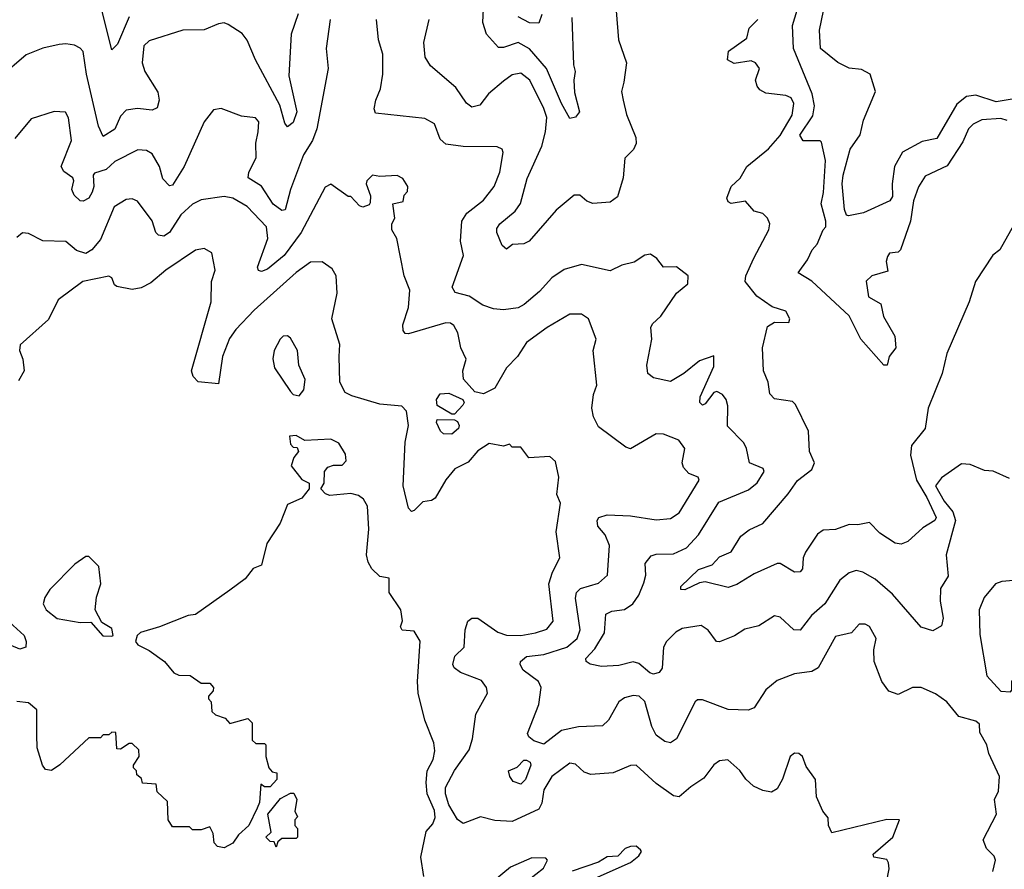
# Model space of a CAD drawing. Extents: x 2210602 to 2357277, y 510288 to 673808.
# Tile 220 of 256: x 2298605 to 2302023, y 559203 to 562155. Entities that reach past the tile are written whole.
import ezdxf

# ---------------------------------------------------------------- set-up
doc = ezdxf.new("R2010")
doc.units = 0

msp = doc.modelspace()

# ---------------------------------------------------------------- linework, layer by layer
at = {"layer": '0CON05XD'}
for points in [[(2302033.3, 561805), (2302010.9, 561810.9), (2301945, 561806.4), (2301915, 561791.4), (2301898.6, 561775), (2301879.3, 561730.7), (2301825, 561647.1), (2301748.6, 561611.4), (2301725.7, 561574.3), (2301708.1, 561525), (2301698, 561455), (2301662.5, 561355), (2301655, 561347.5), (2301625, 561343.8), (2301617.6, 561332.4), (2301613.6, 561315), (2301619.1, 561280.9), (2301563.3, 561265), (2301544.1, 561245.9), (2301551.7, 561191.7), (2301595, 561167.5), (2301603.8, 561123.8), (2301643.5, 561055), (2301647.1, 561015), (2301624, 560985), (2301616.7, 560955), (2301605, 560954.4), (2301525.5, 561045), (2301485, 561126.2), (2301355, 561246.7), (2301307.5, 561275), (2301340, 561320), (2301356, 561355), (2301374.2, 561375), (2301394, 561425), (2301403.3, 561435), (2301404, 561455), (2301387.1, 561515), (2301395.5, 561554.5), (2301403.1, 561665), (2301389.2, 561729.2), (2301383.8, 561733.8), (2301325, 561733.3), (2301314, 561754), (2301358.7, 561821.3), (2301364.1, 561855), (2301356.7, 561896.7), (2301291.1, 562055), (2301287.7, 562135), (2301312.3, 562215)], [(2298985, 562164.2), (2298945, 562070), (2298925, 562050), (2298885, 562206.7)], [(2300675.8, 562185), (2300684.2, 562085), (2300711.4, 562005), (2300702.2, 561937.8), (2300694.3, 561905), (2300700, 561875), (2300712.2, 561825), (2300744.2, 561745), (2300745.8, 561725), (2300736.1, 561703.9), (2300706.1, 561673.9), (2300700, 561605), (2300680.5, 561539.5), (2300655, 561521.2), (2300595, 561516.7), (2300573.9, 561523.9), (2300550, 561545), (2300530, 561545), (2300467.3, 561492.7), (2300373.3, 561385), (2300355, 561376.2), (2300316, 561374), (2300295, 561357.5), (2300280.5, 561370.5), (2300261.1, 561415), (2300261.1, 561428.9), (2300271.4, 561445), (2300325, 561490), (2300343.9, 561516.1), (2300366.5, 561603.5), (2300417.5, 561715), (2300430.8, 561765), (2300434.6, 561815), (2300425, 561846), (2300375.6, 561945), (2300345, 561968.6), (2300315, 561962.9), (2300285, 561941.4), (2300232.8, 561897.2), (2300202.1, 561857.9), (2300175, 561851.4), (2300156.2, 561865), (2300119.3, 561919.3), (2300031.2, 561995), (2300012.5, 562025), (2300008.6, 562075), (2300026.9, 562155)], [(2300522.1, 562162.1), (2300528.1, 561998.1), (2300533.8, 561975), (2300528.8, 561945), (2300531.3, 561901.3), (2300548, 561835), (2300535, 561816.2), (2300515, 561811.2), (2300486, 561864), (2300433.4, 561985), (2300375, 562054), (2300335, 562075.5), (2300285, 562057.8), (2300267.6, 562057.6), (2300225.6, 562105), (2300212.9, 562145), (2300215, 562192.5)], [(2302135, 561892.3), (2301995, 561869.4), (2301925, 561892.9), (2301891.9, 561888.1), (2301858.5, 561861.5), (2301788.6, 561741.4), (2301738.3, 561731.7), (2301670, 561695), (2301641.8, 561645), (2301633.6, 561585), (2301635, 561540), (2301626, 561525), (2301535, 561483.2), (2301482.8, 561472.8), (2301475, 561475.8), (2301468.9, 561495), (2301460.9, 561585), (2301464.1, 561615), (2301488.4, 561705), (2301523.1, 561755), (2301534.6, 561805.4), (2301575.8, 561905.8), (2301557.5, 561965), (2301528, 561982), (2301485, 561986.7), (2301445, 562005.5), (2301385.5, 562055), (2301381.3, 562118.7), (2301395.5, 562185)], [(2299682.5, 562155), (2299668.8, 562055), (2299675.8, 561985), (2299636.4, 561775), (2299621.5, 561735), (2299590, 561685), (2299545.3, 561564.7), (2299526.2, 561493.8), (2299515, 561492), (2299485, 561513.5), (2299445, 561575.8), (2299398, 561605), (2299400.6, 561625), (2299425.5, 561675), (2299424.5, 561725.5), (2299433.1, 561765), (2299435, 561800), (2299423.6, 561813.6), (2299375, 561820), (2299305, 561846.7), (2299278.3, 561841.7), (2299245, 561800), (2299175.6, 561645), (2299135, 561580), (2299125, 561577.5), (2299101.7, 561601.7), (2299090, 561645), (2299065, 561688.8), (2299045, 561700), (2299015, 561702.5), (2298935, 561662.2), (2298905, 561634.4), (2298865, 561622), (2298860, 561615), (2298862.7, 561575), (2298857.1, 561555), (2298845, 561534.4), (2298825, 561524.4), (2298815, 561525.7), (2298794.3, 561545), (2298786, 561565), (2298793.3, 561595), (2298790, 561605), (2298757.8, 561627.8), (2298749.2, 561645), (2298784.4, 561735), (2298774.1, 561814.1), (2298763.8, 561833.8), (2298725, 561836.2), (2298645, 561810), (2298587.7, 561742.3)], [(2299572.2, 562175), (2299547.1, 562105), (2299539.2, 561959.2)], [(2302040.9, 560560.9), (2301985, 560586.7), (2301955, 560588.8), (2301905, 560608.8), (2301875, 560611.2), (2301805, 560563.3), (2301784.3, 560535.7), (2301815, 560482.2), (2301845.2, 560445.2), (2301853.7, 560415), (2301821.4, 560295), (2301828.7, 560221.3), (2301801.8, 560178.2), (2301801.1, 560135), (2301810.9, 560075), (2301805, 560048.8), (2301775, 560031.9), (2301735, 560044.4), (2301635, 560158.8), (2301575, 560210.8), (2301532.5, 560235), (2301509.3, 560240.7), (2301485, 560233.3), (2301452.3, 560207.7), (2301400.8, 560125), (2301354.2, 560085), (2301315, 560034), (2301292.5, 560035), (2301245, 560078.8), (2301225, 560083.8), (2301171.2, 560048.8), (2301122.7, 560037.3), (2301086.4, 560013.6), (2301035, 559993.3), (2301024.1, 559994.1), (2300995, 560033.3), (2300970.5, 560050.5), (2300905, 560040), (2300882.6, 560027.4), (2300850, 559995), (2300840.6, 559975), (2300835, 559901.2), (2300825, 559887.1), (2300805, 559881.1), (2300792.5, 559885), (2300755, 559918), (2300735, 559924), (2300685, 559911.2), (2300625, 559908), (2300585, 559916), (2300571.2, 559925), (2300570.8, 559935), (2300601.2, 559968.8), (2300635.6, 560025), (2300640.5, 560089.5), (2300660.6, 560099.4), (2300704.4, 560105.6), (2300734, 560125), (2300754.3, 560155), (2300771.4, 560198.6), (2300779.2, 560225), (2300776.2, 560265), (2300797.5, 560292.5), (2300815, 560298.1), (2300875, 560299.5), (2300919.8, 560320.2), (2300961.1, 560365), (2301031.8, 560478.2), (2301135, 560521.9), (2301165, 560545.8), (2301189.2, 560585), (2301185.8, 560595.8), (2301138.8, 560615), (2301128.8, 560665), (2301118.8, 560685), (2301062.3, 560742.3), (2301063.6, 560813.6), (2301058, 560835), (2301045, 560852.5), (2301025, 560863.3), (2301015, 560860), (2300985, 560820), (2300975, 560816), (2300966, 560825), (2300967.8, 560845), (2301015, 560950), (2301015, 560986.7), (2300965, 560969.2), (2300910.8, 560925), (2300865, 560897.5), (2300805, 560910), (2300785.8, 560925.8), (2300782.5, 560955), (2300799.2, 561045), (2300796, 561085), (2300802.1, 561097.9), (2300831.2, 561125), (2300885.8, 561204.2), (2300925, 561237.5), (2300925.8, 561265), (2300885.8, 561295.8), (2300840, 561295), (2300817.5, 561325), (2300795, 561340), (2300775, 561336.7), (2300737.9, 561312.1), (2300695, 561301.4), (2300655, 561281.9), (2300555, 561304.2), (2300495, 561287.1), (2300452.6, 561257.4), (2300409.7, 561210.3), (2300356.2, 561165), (2300335, 561153.5), (2300285, 561146.8), (2300250.4, 561150.4), (2300212.4, 561162.4), (2300165, 561194.2), (2300117.1, 561207.1), (2300106, 561225), (2300145.7, 561335), (2300135.7, 561385), (2300140, 561455), (2300157.4, 561482.6), (2300215, 561527.5), (2300252, 561575), (2300272, 561625), (2300283, 561693), (2300280, 561705), (2300263, 561713), (2300145, 561714.3), (2300085, 561722), (2300065, 561740), (2300045, 561793.3), (2300011.7, 561811.7), (2299840, 561830), (2299836, 561845), (2299841.4, 561875), (2299857.1, 561915), (2299865.7, 561965), (2299865.8, 562035), (2299851.2, 562085), (2299843.8, 562155)], [(2300417.2, 562172.8), (2300407.1, 562142.9), (2300375, 562143.5), (2300335, 562164.4)], [(2302055, 561440), (2302007.5, 561355), (2301983.6, 561336.4), (2301923.3, 561245), (2301901.2, 561175), (2301823.8, 560995), (2301808, 560925), (2301758.8, 560805), (2301748, 560735), (2301700.6, 560675), (2301697.7, 560642.3), (2301718.3, 560555), (2301754.7, 560495), (2301787.1, 560425), (2301782, 560415), (2301740.2, 560389.8), (2301687.9, 560342.1), (2301665, 560333.1), (2301645, 560335.5), (2301591.1, 560371.1), (2301555, 560408), (2301515, 560400), (2301485, 560401.2), (2301436.8, 560383.2), (2301395, 560380.8), (2301375, 560367.1), (2301333.5, 560305), (2301325.6, 560285), (2301322.9, 560247.1), (2301315, 560236.2), (2301295, 560235.6), (2301245, 560265.7), (2301235, 560265.7), (2301155, 560230), (2301095, 560192.5), (2301065, 560182.5), (2300985, 560201.2), (2300965, 560198.8), (2300913.8, 560173.8), (2300900, 560175), (2300900, 560185), (2300962, 560245), (2301009.2, 560260.8), (2301035, 560288), (2301074.5, 560305.5), (2301109.1, 560360.9), (2301137.6, 560382.4), (2301185.5, 560404.5), (2301272.7, 560507.3), (2301305, 560554), (2301355, 560592), (2301364.2, 560615), (2301347.5, 560655), (2301343.1, 560725), (2301298.3, 560818.3), (2301288, 560828), (2301225, 560838), (2301208.8, 560855), (2301203.3, 560895), (2301187.5, 560935), (2301183.3, 561015), (2301200.7, 561089.3), (2301225, 561103.3), (2301275, 561102.5), (2301278.8, 561115), (2301265, 561142), (2301217.5, 561157.5), (2301164.1, 561194.1), (2301123.1, 561245), (2301125.6, 561265), (2301153.7, 561326.3), (2301206.2, 561425), (2301208.8, 561445), (2301201.2, 561465), (2301185, 561481.2), (2301155, 561490), (2301125, 561523.8), (2301075, 561516.7), (2301065, 561522.5), (2301060, 561535), (2301075.6, 561575), (2301106.2, 561603.8), (2301129.2, 561645), (2301205, 561705.5), (2301245, 561752.2), (2301287, 561823), (2301293, 561863), (2301283, 561883), (2301265, 561891.2), (2301195, 561900), (2301175, 561910.8), (2301165, 561924), (2301159.1, 561945), (2301172.9, 561985), (2301160, 562005), (2301145, 562011.4), (2301085, 562002.5), (2301062, 562015), (2301066.2, 562045), (2301129.3, 562090.7), (2301137.5, 562125), (2301167.5, 562155)], [(2299539.2, 561959.2), (2299567.7, 561835), (2299555, 561798), (2299535, 561782), (2299525.7, 561795.7), (2299507.9, 561857.9), (2299423.5, 562015), (2299395, 562083.3), (2299376.8, 562106.8), (2299328.3, 562138.3), (2299315, 562143.3), (2299295, 562140), (2299245, 562120), (2299171.7, 562118.3), (2299055, 562081.4), (2299035.6, 562064.4), (2299030.6, 562005), (2299040, 561975), (2299085, 561902.5), (2299089.2, 561875), (2299082, 561848), (2299065, 561840), (2299013.6, 561846.4), (2298975, 561840.8), (2298955, 561820), (2298935, 561774.2), (2298895, 561748.8), (2298878.9, 561785), (2298837.3, 561965), (2298825, 562043.8), (2298815, 562056.2), (2298795, 562066.2), (2298765, 562071.2), (2298742, 562068), (2298685, 562056), (2298627.3, 562032.7), (2298535, 561954.2)], [(2301155, 559763.8), (2301133.9, 559756.1), (2301065, 559758.6), (2300975, 559792), (2300958.3, 559791.7), (2300950, 559785), (2300885, 559656.7), (2300865, 559642.5), (2300845, 559647.5), (2300815, 559669.2), (2300799.1, 559699.1), (2300775, 559786), (2300756.2, 559805), (2300735, 559807.3), (2300705, 559798.5), (2300685, 559784.4), (2300648.7, 559721.3), (2300628.6, 559701.4), (2300545, 559697.9), (2300485.5, 559685.5), (2300425, 559638.1), (2300389.6, 559649.6), (2300372.7, 559662.7), (2300367.8, 559675), (2300407.3, 559775), (2300415.6, 559835), (2300406, 559856), (2300352.9, 559895), (2300342.5, 559915), (2300344.2, 559925), (2300365, 559942.5), (2300425, 559949.3), (2300505, 559974.7), (2300540, 560005), (2300550.8, 560035), (2300534.6, 560145), (2300538.1, 560165), (2300551.8, 560178.2), (2300615, 560197.1), (2300645.7, 560225), (2300652.1, 560327.9), (2300638.1, 560365), (2300612.5, 560395), (2300609.7, 560415), (2300615.5, 560425), (2300645, 560434.7), (2300725, 560430.8), (2300815, 560417.5), (2300865, 560422), (2300895, 560442), (2300963.8, 560555), (2300960, 560565), (2300928.2, 560578.2), (2300909.1, 560599.1), (2300904.5, 560615.5), (2300913.8, 560665), (2300893.6, 560693.6), (2300840, 560715), (2300815, 560716.2), (2300725, 560663.8), (2300709.5, 560669.5), (2300615, 560740), (2300597.5, 560775), (2300590.8, 560805), (2300597.3, 560852.7), (2300608.8, 560885), (2300595.8, 561005), (2300606.2, 561045), (2300580, 561115), (2300555, 561131.2), (2300515, 561132), (2300436.7, 561085), (2300365, 561033.8), (2300332.9, 560985), (2300294.7, 560945.3), (2300255, 560874.4), (2300215, 560854.5), (2300185, 560861.5), (2300145.7, 560905.7), (2300143.3, 560935), (2300154.5, 560975), (2300136.4, 561015), (2300126.6, 561066.6), (2300112.7, 561092.7), (2300100.8, 561100.8), (2300085, 561101.4), (2299955, 561062.9), (2299943.3, 561065), (2299936, 561075), (2299935.7, 561095), (2299954.4, 561155), (2299959.4, 561215), (2299939.4, 561265), (2299913.8, 561395), (2299896.7, 561425), (2299897.5, 561445), (2299907.5, 561465), (2299900, 561515), (2299936.4, 561523.6), (2299940, 561545), (2299951.7, 561558.3), (2299952.5, 561575), (2299935, 561602.5), (2299915, 561613.3), (2299855, 561610), (2299830, 561615), (2299810, 561595), (2299807.5, 561585), (2299823, 561543), (2299821.7, 561518.3), (2299818.3, 561511.7), (2299796.4, 561503.6), (2299785, 561507.5), (2299755, 561540), (2299745, 561540), (2299685, 561583.3), (2299665, 561572.5), (2299645, 561533.3), (2299582.4, 561415), (2299523.3, 561335), (2299465, 561288.2), (2299445, 561279.4), (2299433.6, 561283.6), (2299431.1, 561295), (2299466.5, 561395), (2299461.9, 561435), (2299395, 561505.7), (2299345, 561534.2), (2299315, 561540), (2299235, 561529.2), (2299205, 561514.2), (2299165, 561476.9), (2299125, 561415.6), (2299105, 561402.5), (2299086.4, 561406.4), (2299078.1, 561415), (2299065, 561456), (2299014.3, 561524.3), (2298995, 561532.5), (2298975, 561530), (2298932.5, 561505), (2298885, 561390.8), (2298855.3, 561354.7), (2298835, 561342.9), (2298802.6, 561352.6), (2298765, 561384.2), (2298685, 561386), (2298635, 561412), (2298615, 561413.8), (2298595, 561397.5)], [(2301606.2, 559115), (2301623.3, 559205), (2301621.2, 559225), (2301615, 559236.7), (2301570, 559245), (2301567.5, 559255), (2301636.2, 559315), (2301660, 559375), (2301615, 559376.2), (2301425, 559330), (2301413.3, 559355), (2301411.7, 559381.7), (2301393.3, 559405), (2301370.8, 559455), (2301367.5, 559515), (2301335, 559560), (2301322.5, 559595), (2301310, 559605), (2301295, 559606.7), (2301280, 559595), (2301253.6, 559516.4), (2301235, 559482.5), (2301215, 559471.2), (2301185, 559476.2), (2301152.1, 559492.1), (2301125.7, 559515.7), (2301105, 559546.7), (2301063, 559583), (2301035, 559580), (2301015, 559566.2), (2300980.4, 559519.6), (2300935, 559490), (2300895, 559454.2), (2300875, 559458.6), (2300815, 559501.5), (2300745, 559564.2), (2300725, 559563.3), (2300665, 559538.1), (2300587.5, 559532.5), (2300565, 559540.8), (2300535, 559568), (2300515, 559572), (2300452.2, 559525), (2300425, 559478.8), (2300417.6, 559432.4), (2300407.7, 559412.3), (2300315, 559369.4), (2300255, 559372.5), (2300204.5, 559385.5), (2300145, 559362), (2300125, 559375.6), (2300095, 559427.1), (2300082.8, 559465), (2300083.2, 559486.8), (2300114.1, 559545.9), (2300165, 559618.6), (2300176.7, 559656.7), (2300188.2, 559741.8), (2300229.2, 559815), (2300225.7, 559835), (2300208.8, 559858.8), (2300135, 559886.9), (2300113.1, 559903.1), (2300108.2, 559915), (2300116, 559944), (2300148.1, 559975), (2300151.4, 560035), (2300160.8, 560065), (2300175, 560075.6), (2300195, 560075.6), (2300265, 560026.5), (2300295, 560016.5), (2300345, 560015.6), (2300395.4, 560024.6), (2300435, 560037.5), (2300457.1, 560065), (2300441.9, 560195), (2300454.5, 560235.5), (2300480, 560285), (2300468, 560375), (2300482.5, 560475), (2300470, 560505), (2300476.7, 560565), (2300465, 560620), (2300445, 560637.5), (2300373, 560633), (2300345, 560670), (2300315, 560670), (2300305, 560680), (2300285, 560672.5), (2300235, 560682.5), (2300195, 560656.7), (2300162.3, 560617.7), (2300115.6, 560594.4), (2300085, 560556.2), (2300047.7, 560492.3), (2300035, 560484.3), (2300005, 560480), (2299975, 560449.2), (2299965, 560446), (2299955, 560457.5), (2299936.7, 560535), (2299943.2, 560686.8), (2299954.3, 560745), (2299948, 560795), (2299932, 560812), (2299855, 560819.4), (2299757.6, 560847.6), (2299735, 560860), (2299716.5, 560895), (2299714.3, 560985), (2299716.1, 561026.1), (2299688.8, 561115), (2299706.7, 561205), (2299703.3, 561265), (2299689.5, 561289.5), (2299655, 561313.8), (2299615, 561312), (2299565, 561276.9), (2299419.2, 561145), (2299355, 561078), (2299333.3, 561046.7), (2299308.8, 560985), (2299295, 560890), (2299225, 560896.7), (2299206.7, 560915), (2299202, 560935), (2299269.2, 561175), (2299271.2, 561245), (2299283.8, 561285), (2299272.5, 561345), (2299245, 561360), (2299215, 561354), (2299112, 561285), (2299059.8, 561240.2), (2299026.6, 561223.4), (2298995, 561217.1), (2298941.7, 561228.3), (2298933.9, 561233.9), (2298925, 561257.5), (2298915, 561263.8), (2298824.3, 561245.7), (2298738.8, 561181.2), (2298705, 561113.3), (2298606.7, 561025), (2298603.8, 561005), (2298616.2, 560975), (2298620, 560935), (2298600.5, 560899.5)], [(2299575, 560847.5), (2299591.7, 560868.3), (2299595.8, 560905), (2299574.3, 560954.3), (2299570, 561005), (2299545, 561048.8), (2299535, 561056.2), (2299520, 561055), (2299508.8, 561045), (2299488.8, 561005), (2299483.9, 560976.1), (2299490, 560945), (2299545, 560862.5), (2299555, 560852.5), (2299575, 560847.5)], [(2300115, 560783.8), (2300105, 560783.8), (2300054.2, 560814.2), (2300052.2, 560835), (2300065, 560854.5), (2300095, 560857.6), (2300143.1, 560835), (2300148.1, 560825), (2300143.3, 560815), (2300115, 560783.8)], [(2300105, 560714.5), (2300075.8, 560715.8), (2300066, 560725), (2300052.1, 560755), (2300053.9, 560766.1), (2300115, 560764.3), (2300125, 560759.2), (2300130.9, 560745), (2300127.9, 560735), (2300105, 560714.5)], [(2300007.7, 559177.7), (2299997.5, 559245), (2300015.9, 559334.1), (2300038.8, 559361.2), (2300047, 559383), (2300045, 559406.7), (2300019.4, 559465), (2300015.7, 559504.3), (2300020, 559545), (2300040, 559585), (2300045.8, 559614.2), (2300042.3, 559642.3), (2300011.2, 559721.2), (2299988.8, 559815), (2299986, 559855), (2299995.6, 559995.6), (2299975, 560030), (2299933.3, 560033.3), (2299927.5, 560045), (2299933.6, 560066.4), (2299928.8, 560105), (2299887.5, 560165), (2299887.5, 560215), (2299855, 560220), (2299827, 560247), (2299815, 560270), (2299808.8, 560295), (2299816.9, 560385), (2299812, 560465), (2299798.8, 560488.8), (2299781.7, 560501.7), (2299755, 560508.8), (2299681.7, 560501.7), (2299667, 560507), (2299650, 560525), (2299662.5, 560545), (2299663.3, 560585), (2299675, 560600), (2299695, 560607.5), (2299725, 560607.5), (2299738, 560622), (2299736.7, 560645), (2299713, 560683), (2299685, 560697.5), (2299595, 560692.5), (2299565, 560710), (2299541.7, 560708.3), (2299545, 560680), (2299555, 560670), (2299568.3, 560668.3), (2299572.5, 560655), (2299556.4, 560633.6), (2299547.5, 560605), (2299585, 560557.5), (2299610, 560545), (2299610, 560525), (2299585, 560492.5), (2299535, 560470), (2299508.8, 560405), (2299463.3, 560335), (2299445, 560260), (2299415, 560247.5), (2299387.7, 560212.3), (2299335, 560172.5), (2299215, 560088.8), (2299190, 560085), (2299090, 560045), (2299023.9, 560026.1), (2299012.5, 560015), (2299007.5, 559995), (2299015, 559982.5), (2299055, 559963.3), (2299107.5, 559925), (2299140, 559885), (2299157, 559877), (2299196.4, 559876.4), (2299235, 559850), (2299265, 559850), (2299277.5, 559835), (2299277, 559823), (2299260, 559805), (2299260, 559795), (2299270, 559785), (2299271.7, 559751.7), (2299285, 559740), (2299318.3, 559728.3), (2299335, 559710), (2299397, 559727), (2299411.7, 559711.7), (2299411.7, 559651.7), (2299425, 559640), (2299455, 559640), (2299460, 559635), (2299460, 559595), (2299470, 559555), (2299481.7, 559541.7), (2299498.3, 559538.3), (2299497.5, 559515), (2299475, 559490), (2299455, 559490), (2299441.7, 559498.3), (2299437.5, 559435), (2299430, 559415), (2299400, 559355), (2299365, 559323.3), (2299345, 559293.8), (2299315, 559277.5), (2299291.7, 559281.7), (2299280, 559295), (2299277, 559327), (2299265, 559350), (2299235, 559340), (2299205, 559340), (2299195, 559350), (2299135, 559350), (2299120, 559375), (2299118.3, 559438.3), (2299081.7, 559471.7), (2299078.3, 559498.3), (2299031.7, 559501.7), (2299028.3, 559518.3), (2299011.7, 559531.7), (2299010, 559545), (2299000, 559555), (2299000, 559565), (2299020, 559595), (2299018.3, 559618.3), (2298995, 559640), (2298985, 559640), (2298955, 559620), (2298941.7, 559621.7), (2298938.3, 559678.3), (2298925, 559680), (2298915, 559670), (2298895, 559670), (2298885, 559660), (2298845, 559660), (2298743.9, 559566.1), (2298715, 559546.7), (2298695, 559550), (2298684.2, 559564.2), (2298666.2, 559625), (2298665, 559670), (2298665, 559757.5), (2298635, 559781.2), (2298595, 559786.2)], [(2298925, 560012.5), (2298930, 560015), (2298925, 560040), (2298890.7, 560060.7), (2298867.5, 560105), (2298871.7, 560148.3), (2298886.7, 560195), (2298880, 560255), (2298845, 560290), (2298835, 560290), (2298797, 560263), (2298710, 560175), (2298692.3, 560147.7), (2298686.7, 560125), (2298696.7, 560105), (2298735, 560074.2), (2298815, 560060), (2298851.7, 560061.7), (2298893.9, 560013.9), (2298925, 560012.5)], [(2302045, 559820), (2302050, 559825), (2302050, 559855), (2302067, 559883), (2302067.5, 559915), (2302077.5, 559945), (2302092.5, 559975), (2302117.5, 560005), (2302127.5, 560045), (2302117, 560097), (2302117.5, 560135), (2302110, 560155), (2302085, 560192.5), (2302055, 560206.7), (2302015, 560203.3), (2301992.5, 560195), (2301953, 560147), (2301936, 560105), (2301938.3, 560018.3), (2301962.5, 559875), (2302011.7, 559821.7), (2302045, 559820)], [(2298544.7, 560084.7), (2298620.6, 560015), (2298627.5, 559995), (2298625.8, 559974.2), (2298605, 559967.5), (2298575, 559980)], [(2301983.3, 559195), (2301992.5, 559235), (2301988.3, 559248.3), (2301961.2, 559275), (2301950, 559305), (2301996.7, 559395), (2301988.8, 559445), (2302003.3, 559475), (2302006.7, 559525), (2301970, 559605), (2301962.5, 559635), (2301938.3, 559678.3), (2301937, 559707), (2301925, 559717.5), (2301865, 559733.8), (2301823.3, 559785), (2301785, 559812.5), (2301735, 559834.4), (2301705, 559834.4), (2301655, 559810), (2301622, 559822), (2301598.2, 559855), (2301571.9, 559925), (2301570, 559965), (2301578.8, 560005), (2301555, 560046.2), (2301540, 560055), (2301520, 560055), (2301492.5, 560025), (2301437.7, 560012.3), (2301377.1, 559902.9), (2301355, 559890.4), (2301295, 559882.2), (2301235, 559859.2), (2301195, 559826.2), (2301155, 559763.8)], [(2300345, 559498.8), (2300318.3, 559508.3), (2300306.7, 559525), (2300302.5, 559545), (2300332.3, 559557.7), (2300355, 559582.5), (2300365, 559582.5), (2300377.5, 559575), (2300380, 559565), (2300360.8, 559515), (2300345, 559498.8)], [(2299495, 559280), (2299488.3, 559298.3), (2299475, 559300), (2299460, 559315), (2299477.5, 559332.5), (2299466.7, 559395), (2299510.7, 559449.3), (2299545, 559467.5), (2299557, 559467), (2299567.5, 559445), (2299560, 559405), (2299570, 559385), (2299560, 559375), (2299560, 559355), (2299570, 559345), (2299570, 559315), (2299565, 559310), (2299515, 559310), (2299501.7, 559298.3), (2299495, 559280)], [(2300593, 559167), (2300725, 559226.7), (2300755, 559250), (2300763.3, 559265), (2300760.7, 559270.7), (2300745, 559283.3), (2300725, 559282), (2300707.5, 559275), (2300681.7, 559248.3), (2300645, 559246.7), (2300615, 559227.5), (2300523.3, 559196.7)], [(2300370, 559165), (2300423, 559207), (2300437.5, 559235), (2300431.7, 559241.7), (2300383, 559243), (2300309.3, 559210.7), (2300248.9, 559161.1)]]:
    msp.add_lwpolyline(points, dxfattribs=at)

doc.saveas('drawing.dxf')
